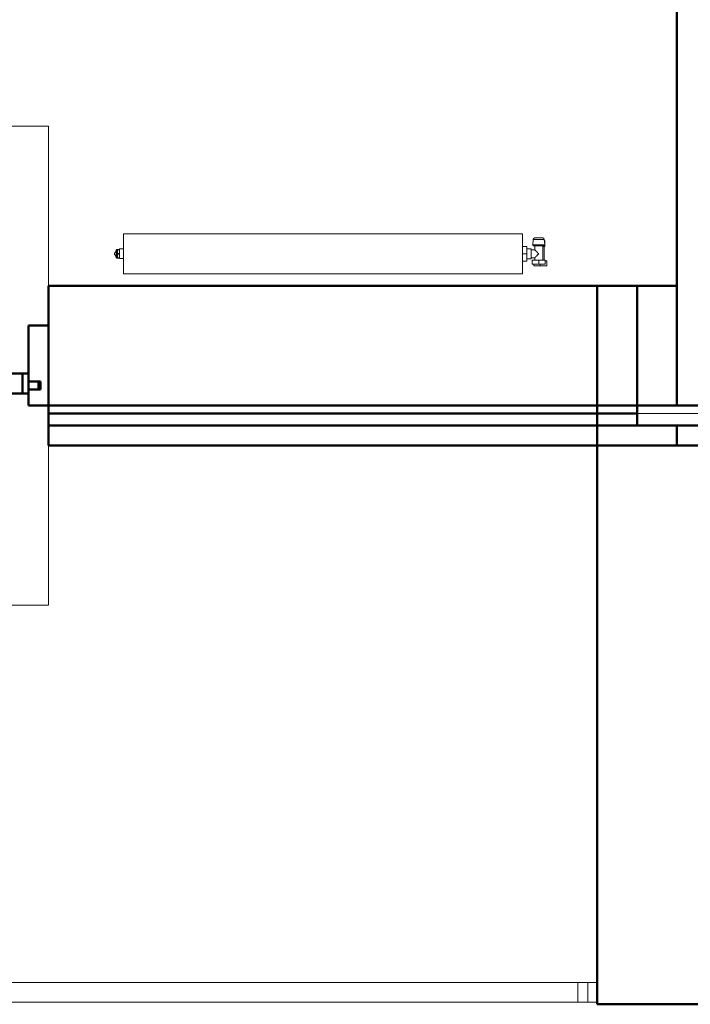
# Model space of a CAD drawing. Header units: millimetres. Extents: x 106 to 24511, y 2709 to 39091.
# Tile 5 of 87: x 13383 to 15064, y 28638 to 31104. Entities that reach past the tile are written whole.
import ezdxf

# ---------------------------------------------------------------- set-up
doc = ezdxf.new("R2010")
doc.units = ezdxf.units.MM
doc.linetypes.add('ADSK_Скрыто', pattern=[300, 150, -150])
for name, color, linetype, lineweight in [('A-DETL-____-HDLN', 90, 'ADSK_Скрыто', 9), ('A-GENM-____-MCUT', 13, 'Continuous', 50), ('A-GENM-____-OTLN', 13, 'Continuous', 20), ('A-PART-____-MCUT', 2, 'Continuous', 50), ('A-PART-____-OTLN', 2, 'Continuous', 20), ('A-WALL-____-MCUT', 113, 'Continuous', 50), ('A-WALL-____-OTLN', 113, 'Continuous', 20), ('M-EQPM-____-OTLN', 50, 'Continuous', 20), ('Ограждение', 7, 'Continuous', 20)]:
    doc.layers.add(name, color=color, linetype=linetype, lineweight=lineweight)

# ---------------------------------------------------------------- blocks, each defined once
blk = doc.blocks.new('Прямая форма - Masonry Block - Structural-612045-В_Этаж 03_Вентиляция')
at = {"layer": 'A-WALL-____-MCUT', "color": 9}
for p, q in [((4200, 400), (2625.1, 400)), ((2625.1, 400), (2625.1, 100)), ((4200, 100), (4200, 400)), ((2625.1, 100), (4200, 100))]:
    blk.add_line(p, q, dxfattribs=at)
at = {"layer": 'A-WALL-____-OTLN', "color": 253}
for p, q in [((0, 340.2), (0, 400)), ((0, 400), (0, 400)), ((0, 340.2), (0, 400)), ((0, 400), (0, 400)), ((0, 400), (0, 400)), ((0, 400), (0, 400)), ((0, 340.2), (0, 256.7)), ((0, 256.7), (0, 340.2)), ((0, 256.7), (0, 100)), ((0, 256.7), (0, 100)), ((0, 100), (0, 100)), ((0, 100), (0, 100))]:
    blk.add_line(p, q, dxfattribs=at)
blk = doc.blocks.new('Прямая форма - Gypsum Plasterboard - Waterproof-612046-В_Этаж 03_Вентиляция')
at = {"layer": 'A-WALL-____-MCUT', "color": 9}
for p, q in [((4200, 50), (2625.1, 50)), ((2625.1, 50), (2625.1, 0)), ((4200, 0), (4200, 50)), ((2625.1, 0), (4200, 0))]:
    blk.add_line(p, q, dxfattribs=at)
at = {"layer": 'A-WALL-____-OTLN', "color": 253}
for p, q in [((0, 13.9), (0, 50)), ((0, 36.1), (0, 50)), ((0, 50), (0, 50)), ((0, 50), (0, 50)), ((0, 50), (0, 50)), ((0, 50), (0, 50)), ((0, 36.1), (0, 0)), ((0, 13.9), (0, 0)), ((0, 0), (0, 0)), ((0, 0), (0, 0)), ((0, 0), (0, 0)), ((0, 0), (0, 0))]:
    blk.add_line(p, q, dxfattribs=at)
blk = doc.blocks.new('Прямая форма - Concrete - Structural-612047-В_Этаж 03_Вентиляция')
at = {"layer": 'A-WALL-____-MCUT', "color": 9}
for p, q in [((4100, 100), (2625.1, 100)), ((2625.1, 100), (2625.1, 80)), ((4100, 80), (4100, 100)), ((2625.1, 80), (4100, 80))]:
    blk.add_line(p, q, dxfattribs=at)
at = {"layer": 'A-WALL-____-OTLN', "color": 253}
for p, q in [((0, 85.6), (0, 100)), ((0, 94.4), (0, 100)), ((0, 100), (0, 100)), ((0, 100), (0, 100)), ((0, 94.4), (0, 80)), ((0, 85.6), (0, 80)), ((0, 80), (0, 80)), ((0, 80), (0, 80)), ((0, 80), (0, 80)), ((0, 80), (0, 80)), ((4100, 80), (4296, 80))]:
    blk.add_line(p, q, dxfattribs=at)
blk = doc.blocks.new('Прямая форма - Insulation - Thermal Break-612048-В_Этаж 03_Вентиляция')
at = {"layer": 'A-WALL-____-MCUT', "color": 9}
for p, q in [((4100, 80), (2625.1, 80)), ((2625.1, 80), (2625.1, 50)), ((4100, 50), (4100, 80)), ((2625.1, 50), (4100, 50))]:
    blk.add_line(p, q, dxfattribs=at)
at = {"layer": 'A-WALL-____-OTLN', "color": 253}
blk.add_line((4100, 80), (4296, 80), dxfattribs=at)
blk = doc.blocks.new('Прямая форма - SW - 004-612049-В_Этаж 03_Вентиляция')
for name in ['Прямая форма - Masonry Block - Structural-612045-В_Этаж 03_Вентиляция', 'Прямая форма - Concrete - Structural-612047-В_Этаж 03_Вентиляция', 'Прямая форма - Insulation - Thermal Break-612048-В_Этаж 03_Вентиляция', 'Прямая форма - Gypsum Plasterboard - Waterproof-612046-В_Этаж 03_Вентиляция']:
    blk.add_blockref(name, (0, 0))
blk = doc.blocks.new('Family - Masonry Block - Structural-612051-В_Этаж 03_Вентиляция')
at = {"layer": 'A-PART-____-MCUT', "color": 9}
for p, q in [((4200, 400), (2625.1, 400)), ((2625.1, 400), (2625.1, 100)), ((4200, 100), (4200, 400)), ((2625.1, 100), (4200, 100))]:
    blk.add_line(p, q, dxfattribs=at)
at = {"layer": 'A-PART-____-OTLN', "color": 253}
for p, q in [((0, 340.2), (0, 400)), ((0, 400), (0, 400)), ((0, 340.2), (0, 400)), ((0, 400), (0, 400)), ((0, 400), (0, 400)), ((0, 400), (0, 400)), ((0, 340.2), (0, 256.7)), ((0, 256.7), (0, 340.2)), ((0, 256.7), (0, 100)), ((0, 256.7), (0, 100)), ((0, 100), (0, 100)), ((0, 100), (0, 100))]:
    blk.add_line(p, q, dxfattribs=at)
blk = doc.blocks.new('Family - Gypsum Plasterboard - Waterproof-612053-В_Этаж 03_Вентиляция')
at = {"layer": 'A-PART-____-MCUT', "color": 9}
for p, q in [((4200, 50), (2625.1, 50)), ((2625.1, 50), (2625.1, 0)), ((4200, 0), (4200, 50)), ((2625.1, 0), (4200, 0))]:
    blk.add_line(p, q, dxfattribs=at)
at = {"layer": 'A-PART-____-OTLN', "color": 253}
for p, q in [((0, 13.9), (0, 50)), ((0, 36.1), (0, 50)), ((0, 50), (0, 50)), ((0, 50), (0, 50)), ((0, 50), (0, 50)), ((0, 50), (0, 50)), ((0, 36.1), (0, 0)), ((0, 13.9), (0, 0)), ((0, 0), (0, 0)), ((0, 0), (0, 0)), ((0, 0), (0, 0)), ((0, 0), (0, 0))]:
    blk.add_line(p, q, dxfattribs=at)
blk = doc.blocks.new('Family - OP - 004-612055-В_Этаж 03_Вентиляция')
at = {"layer": 'A-GENM-____-MCUT', "lineweight": 9}
for p, q in [((27423.3, 30837.6), (27423.3, 29637.6)), ((30048.3, 30837.6), (27423.3, 30837.6)), ((30048.3, 29637.6), (30048.3, 30837.6)), ((27423.3, 29637.6), (30048.3, 29637.6))]:
    blk.add_line(p, q, dxfattribs=at)
blk = doc.blocks.new('Family - Concrete - Structural-612057-В_Этаж 03_Вентиляция')
at = {"layer": 'A-PART-____-MCUT', "color": 9}
for p, q in [((4100, 100), (2625.1, 100)), ((2625.1, 100), (2625.1, 80)), ((4100, 80), (4100, 100)), ((2625.1, 80), (4100, 80))]:
    blk.add_line(p, q, dxfattribs=at)
at = {"layer": 'A-PART-____-OTLN', "color": 253}
for p, q in [((0, 85.6), (0, 100)), ((0, 94.4), (0, 100)), ((0, 100), (0, 100)), ((0, 100), (0, 100)), ((0, 94.4), (0, 80)), ((0, 85.6), (0, 80)), ((0, 80), (0, 80)), ((0, 80), (0, 80)), ((0, 80), (0, 80)), ((0, 80), (0, 80)), ((4100, 80), (4296, 80))]:
    blk.add_line(p, q, dxfattribs=at)
blk = doc.blocks.new('Family - Insulation - Thermal Break-612059-В_Этаж 03_Вентиляция')
at = {"layer": 'A-PART-____-MCUT', "color": 9}
for p, q in [((4100, 80), (2625.1, 80)), ((2625.1, 80), (2625.1, 50)), ((4100, 50), (4100, 80)), ((2625.1, 50), (4100, 50))]:
    blk.add_line(p, q, dxfattribs=at)
at = {"layer": 'A-PART-____-OTLN', "color": 253}
blk.add_line((4100, 80), (4296, 80), dxfattribs=at)
blk = doc.blocks.new('Прямая форма - V line-612216-В_Этаж 03_Вентиляция')
at = {"layer": 'Ограждение', "color": 253}
for p, q in [((36.4, -5), (84.5, -5)), ((84.5, -5), (84.5, -55)), ((36.4, -55), (84.5, -55))]:
    blk.add_line(p, q, dxfattribs=at)
blk = doc.blocks.new('Прямая форма - Steel - Stainless-612217-В_Этаж 03_Вентиляция')
blk.add_blockref('Прямая форма - V line-612216-В_Этаж 03_Вентиляция', (0, 0))
blk = doc.blocks.new('Прямая форма - Steel - Stainless-612222-В_Этаж 03_Вентиляция')
at = {"layer": 'Ограждение', "color": 253}
for p, q in [((59.5, -55), (59.5, -5)), ((4011.9, -5), (59.5, -5)), ((4011.9, -5), (4011.9, -55)), ((4011.9, -55), (59.5, -55))]:
    blk.add_line(p, q, dxfattribs=at)
blk = doc.blocks.new('Прямая форма - V line-612225-В_Этаж 03_Вентиляция')
at = {"layer": 'Ограждение', "color": 253}
for p, q in [((3986.9, -5), (4036.4, -5)), ((3986.9, -5), (3986.9, -55)), ((3986.9, -55), (4036.4, -55))]:
    blk.add_line(p, q, dxfattribs=at)
blk = doc.blocks.new('Прямая форма - Steel - Stainless-612226-В_Этаж 03_Вентиляция')
blk.add_blockref('Прямая форма - V line-612225-В_Этаж 03_Вентиляция', (0, 0))
blk = doc.blocks.new('Прямая форма - RAILING - 004-612237-В_Этаж 03_Вентиляция')
for name in ['Прямая форма - Steel - Stainless-612217-В_Этаж 03_Вентиляция', 'Прямая форма - Steel - Stainless-612222-В_Этаж 03_Вентиляция', 'Прямая форма - Steel - Stainless-612226-В_Этаж 03_Вентиляция']:
    blk.add_blockref(name, (0, 0))
blk = doc.blocks.new('Family - V line-612241-В_Этаж 03_Вентиляция')
at = {"layer": 'A-PART-____-OTLN', "color": 253}
for p, q in [((36.4, -5), (84.5, -5)), ((84.5, -5), (84.5, -55)), ((36.4, -55), (84.5, -55))]:
    blk.add_line(p, q, dxfattribs=at)
blk = doc.blocks.new('Family - Steel - Stainless-612242-В_Этаж 03_Вентиляция')
blk.add_blockref('Family - V line-612241-В_Этаж 03_Вентиляция', (0, 0))
blk = doc.blocks.new('Family - Steel - Stainless-612250-В_Этаж 03_Вентиляция')
at = {"layer": 'A-PART-____-OTLN', "color": 253}
for p, q in [((59.5, -55), (59.5, -5)), ((4011.9, -5), (59.5, -5)), ((4011.9, -5), (4011.9, -55)), ((4011.9, -55), (59.5, -55))]:
    blk.add_line(p, q, dxfattribs=at)
blk = doc.blocks.new('Прямая форма - Masonry Block - Structural-612527-В_Этаж 03_Вентиляция')
at = {"layer": 'A-WALL-____-MCUT', "color": 9}
for p, q in [((545.5, -100), (350, -100)), ((350, -100), (350, -104)), ((350, -104), (350, -300)), ((545.5, -132.9), (545.5, -100)), ((1800, -132.9), (545.5, -132.9)), ((1800, -400), (1800, -132.9)), ((0, -300), (0, -400)), ((350, -300), (0, -300)), ((0, -400), (1800, -400))]:
    blk.add_line(p, q, dxfattribs=at)
at = {"layer": 'A-WALL-____-OTLN', "color": 253}
for p, q in [((602.5, -100), (545.5, -132.9)), ((545.5, -100), (602.5, -100)), ((1800, -100), (602.5, -100)), ((1800, -132.9), (1800, -100))]:
    blk.add_line(p, q, dxfattribs=at)
blk = doc.blocks.new('Прямая форма - Insulation - Thermal Break-612528-В_Этаж 03_Вентиляция')
at = {"layer": 'A-WALL-____-MCUT', "color": 9}
for p, q in [((320, -50), (0, -50)), ((0, -50), (0, -80)), ((320, -80), (320, -50)), ((1800, -50), (350, -50)), ((350, -50), (350, -80)), ((1800, -80), (1800, -50)), ((0, -80), (320, -80)), ((350, -80), (1800, -80))]:
    blk.add_line(p, q, dxfattribs=at)
blk = doc.blocks.new('Прямая форма - Concrete - Structural-612529-В_Этаж 03_Вентиляция')
at = {"layer": 'A-WALL-____-MCUT', "color": 9}
for p, q in [((0, -80), (0, -100)), ((300, -80), (0, -80)), ((300, -100), (300, -80)), ((350, -80), (350, -100)), ((545.5, -80), (350, -80)), ((545.5, -100), (545.5, -80)), ((0, -100), (300, -100)), ((350, -100), (545.5, -100))]:
    blk.add_line(p, q, dxfattribs=at)
at = {"layer": 'A-WALL-____-OTLN', "color": 253}
for p, q in [((602.5, -100), (637.2, -80)), ((1800, -100), (1800, -80)), ((602.5, -100), (545.5, -100)), ((1800, -100), (602.5, -100))]:
    blk.add_line(p, q, dxfattribs=at)
blk = doc.blocks.new('Прямая форма - Gypsum Plasterboard - Waterproof-612530-В_Этаж 03_Вентиляция')
at = {"layer": 'A-WALL-____-MCUT', "color": 9}
for p, q in [((400, 0), (400, -50)), ((545.5, 0), (400, 0)), ((545.5, -50), (545.5, 0)), ((400, -50), (545.5, -50))]:
    blk.add_line(p, q, dxfattribs=at)
at = {"layer": 'A-WALL-____-OTLN', "color": 253}
for p, q in [((775.7, 0), (545.5, 0)), ((775.7, 0), (1800, 0)), ((1800, -50), (1800, 0)), ((689.1, -50), (775.7, 0))]:
    blk.add_line(p, q, dxfattribs=at)
blk = doc.blocks.new('Прямая форма - SW - 005-612531-В_Этаж 03_Вентиляция')
for name in ['Прямая форма - Gypsum Plasterboard - Waterproof-612530-В_Этаж 03_Вентиляция', 'Прямая форма - Insulation - Thermal Break-612528-В_Этаж 03_Вентиляция', 'Прямая форма - Concrete - Structural-612529-В_Этаж 03_Вентиляция', 'Прямая форма - Masonry Block - Structural-612527-В_Этаж 03_Вентиляция']:
    blk.add_blockref(name, (0, 0))
blk = doc.blocks.new('Family - Masonry Block - Structural-612533-В_Этаж 03_Вентиляция')
at = {"layer": 'A-PART-____-MCUT', "color": 9}
for p, q in [((545.5, -100), (350, -100)), ((350, -100), (350, -104)), ((350, -104), (350, -300)), ((545.5, -132.9), (545.5, -100)), ((1800, -132.9), (545.5, -132.9)), ((1800, -400), (1800, -132.9)), ((0, -300), (0, -400)), ((350, -300), (0, -300)), ((0, -400), (1800, -400))]:
    blk.add_line(p, q, dxfattribs=at)
at = {"layer": 'A-PART-____-OTLN', "color": 253}
for p, q in [((602.5, -100), (545.5, -132.9)), ((545.5, -100), (602.5, -100)), ((1800, -100), (602.5, -100)), ((1800, -132.9), (1800, -100))]:
    blk.add_line(p, q, dxfattribs=at)
blk = doc.blocks.new('Прямая форма - Glass-612959-В_Этаж 03_Вентиляция')
at = {"layer": 'A-WALL-____-MCUT', "color": 9}
for p, q in [((417.5, 6), (-417.5, 6)), ((-417.5, 6), (-417.5, -10)), ((417.5, -10), (417.5, 6)), ((-417.5, -10), (417.5, -10))]:
    blk.add_line(p, q, dxfattribs=at)
blk = doc.blocks.new('Прямая форма - V line-612964-В_Этаж 03_Вентиляция')
at = {"layer": 'A-WALL-____-MCUT', "color": 9}
for p, q in [((-2062.5, 150), (-2112.5, 150)), ((-2112.5, 150), (-2112.5, -50)), ((-2062.5, 10), (-2062.5, 150)), ((-2087.5, 10), (-2062.5, 10)), ((-2087.5, -10), (-2087.5, 10)), ((-2062.5, -10), (-2087.5, -10)), ((-2062.5, -50), (-2062.5, -10)), ((-2112.5, -50), (-2062.5, -50))]:
    blk.add_line(p, q, dxfattribs=at)
blk = doc.blocks.new('Прямая форма - Iron-612965-В_Этаж 03_Вентиляция')
blk.add_blockref('Прямая форма - V line-612964-В_Этаж 03_Вентиляция', (0, 0))
blk = doc.blocks.new('Прямая форма - V line-612966-В_Этаж 03_Вентиляция')
at = {"layer": 'A-WALL-____-MCUT', "color": 9}
for p, q in [((-482.5, 10), (-2092.5, 10)), ((-2092.5, 10), (-2092.5, -10)), ((-482.5, -10), (-482.5, 10)), ((-2092.5, -10), (-482.5, -10))]:
    blk.add_line(p, q, dxfattribs=at)
blk = doc.blocks.new('Прямая форма - Iron-612967-В_Этаж 03_Вентиляция')
blk.add_blockref('Прямая форма - V line-612966-В_Этаж 03_Вентиляция', (0, 0))
blk = doc.blocks.new('Прямая форма - Iron-612970-В_Этаж 03_Вентиляция')
at = {"layer": 'A-WALL-____-MCUT', "color": 9}
for p, q in [((-462.5, 30), (-462.5, -20)), ((-402.5, 30), (-462.5, 30)), ((-462.5, 30), (-462.5, -20)), ((-447.5, 30), (-462.5, 30)), ((-447.5, 30), (-447.5, -20)), ((-417.5, 30), (-447.5, 30)), ((-447.5, -20), (-447.5, 30)), ((-417.5, -20), (-417.5, 30)), ((-402.5, -20), (-402.5, 30)), ((462.5, 30), (402.5, 30)), ((402.5, 30), (402.5, -20)), ((417.5, 30), (417.5, -20)), ((447.5, 30), (417.5, 30)), ((462.5, 30), (447.5, 30)), ((447.5, 30), (447.5, -20)), ((447.5, -20), (447.5, 30)), ((462.5, -20), (462.5, 30)), ((462.5, -20), (462.5, 30)), ((-492.5, 10), (-492.5, -10)), ((-462.5, 10), (-492.5, 10)), ((-462.5, -10), (-462.5, 10)), ((492.5, 10), (462.5, 10)), ((462.5, 10), (462.5, -10)), ((492.5, -10), (492.5, 10)), ((-492.5, -10), (-462.5, -10)), ((-462.5, -20), (-402.5, -20)), ((-462.5, -20), (-447.5, -20)), ((-447.5, -20), (-417.5, -20)), ((402.5, -20), (462.5, -20)), ((417.5, -20), (447.5, -20)), ((447.5, -20), (462.5, -20)), ((462.5, -10), (492.5, -10))]:
    blk.add_line(p, q, dxfattribs=at)
blk = doc.blocks.new('Прямая форма - V line-612979-В_Этаж 03_Вентиляция')
at = {"layer": 'A-WALL-____-MCUT', "color": 9}
for p, q in [((-462.5, 150), (-512.5, 150)), ((-512.5, 150), (-512.5, 10)), ((-462.5, 10), (-462.5, 150)), ((-512.5, 10), (-462.5, 10)), ((-512.5, -10), (-512.5, -50)), ((-462.5, -10), (-512.5, -10)), ((-462.5, -50), (-462.5, -10)), ((-512.5, -50), (-462.5, -50))]:
    blk.add_line(p, q, dxfattribs=at)
blk = doc.blocks.new('Прямая форма - Iron-612980-В_Этаж 03_Вентиляция')
blk.add_blockref('Прямая форма - V line-612979-В_Этаж 03_Вентиляция', (0, 0))
blk = doc.blocks.new('Прямая форма - V line-612987-В_Этаж 03_Вентиляция')
at = {"layer": 'A-WALL-____-MCUT', "color": 9}
for p, q in [((512.5, 150), (462.5, 150)), ((462.5, 150), (462.5, 10)), ((512.5, -50), (512.5, 150)), ((462.5, 10), (487.5, 10)), ((487.5, 10), (487.5, -10)), ((487.5, -10), (462.5, -10)), ((462.5, -10), (462.5, -50)), ((462.5, -50), (512.5, -50))]:
    blk.add_line(p, q, dxfattribs=at)
blk = doc.blocks.new('Прямая форма - Iron-612988-В_Этаж 03_Вентиляция')
blk.add_blockref('Прямая форма - V line-612987-В_Этаж 03_Вентиляция', (0, 0))
blk = doc.blocks.new('Прямая форма - CW-002-612995-В_Этаж 03_Вентиляция')
for name in ['Прямая форма - Iron-612965-В_Этаж 03_Вентиляция', 'Прямая форма - Iron-612980-В_Этаж 03_Вентиляция', 'Прямая форма - Iron-612988-В_Этаж 03_Вентиляция', 'Прямая форма - Iron-612970-В_Этаж 03_Вентиляция', 'Прямая форма - Iron-612967-В_Этаж 03_Вентиляция', 'Прямая форма - Glass-612959-В_Этаж 03_Вентиляция']:
    blk.add_blockref(name, (0, 0))
blk = doc.blocks.new('Family - Iron-613014-В_Этаж 03_Вентиляция')
at = {"layer": 'A-PART-____-MCUT', "color": 9}
for p, q in [((-462.5, 30), (-462.5, -20)), ((-402.5, 30), (-462.5, 30)), ((-462.5, 30), (-462.5, -20)), ((-447.5, 30), (-462.5, 30)), ((-447.5, 30), (-447.5, -20)), ((-417.5, 30), (-447.5, 30)), ((-447.5, -20), (-447.5, 30)), ((-417.5, -20), (-417.5, 30)), ((-402.5, -20), (-402.5, 30)), ((462.5, 30), (402.5, 30)), ((402.5, 30), (402.5, -20)), ((417.5, 30), (417.5, -20)), ((447.5, 30), (417.5, 30)), ((462.5, 30), (447.5, 30)), ((447.5, 30), (447.5, -20)), ((447.5, -20), (447.5, 30)), ((462.5, -20), (462.5, 30)), ((462.5, -20), (462.5, 30)), ((-492.5, 10), (-492.5, -10)), ((-462.5, 10), (-492.5, 10)), ((-462.5, -10), (-462.5, 10)), ((492.5, 10), (462.5, 10)), ((462.5, 10), (462.5, -10)), ((492.5, -10), (492.5, 10)), ((-492.5, -10), (-462.5, -10)), ((-462.5, -20), (-402.5, -20)), ((-462.5, -20), (-447.5, -20)), ((-447.5, -20), (-417.5, -20)), ((402.5, -20), (462.5, -20)), ((417.5, -20), (447.5, -20)), ((447.5, -20), (462.5, -20)), ((462.5, -10), (492.5, -10))]:
    blk.add_line(p, q, dxfattribs=at)
blk = doc.blocks.new('Family - V line-613040-В_Этаж 03_Вентиляция')
at = {"layer": 'A-PART-____-MCUT', "color": 9}
for p, q in [((512.5, 150), (462.5, 150)), ((462.5, 150), (462.5, 10)), ((512.5, -50), (512.5, 150)), ((462.5, 10), (487.5, 10)), ((487.5, 10), (487.5, -10)), ((487.5, -10), (462.5, -10)), ((462.5, -10), (462.5, -50)), ((462.5, -50), (512.5, -50))]:
    blk.add_line(p, q, dxfattribs=at)
blk = doc.blocks.new('Family - Iron-613041-В_Этаж 03_Вентиляция')
blk.add_blockref('Family - V line-613040-В_Этаж 03_Вентиляция', (0, 0))
blk = doc.blocks.new('Прямая форма - V line-613089-В_Этаж 03_Вентиляция')
at = {"layer": 'A-WALL-____-MCUT', "color": 9}
for p, q in [((50, 100), (0, 100)), ((0, 100), (0, 4)), ((50, 4), (50, 100)), ((3730, 100), (100, 100)), ((100, 100), (100, 4))]:
    blk.add_line(p, q, dxfattribs=at)
blk = doc.blocks.new('Прямая форма - SW - 014-613090-В_Этаж 03_Вентиляция')
blk.add_blockref('Прямая форма - V line-613089-В_Этаж 03_Вентиляция', (0, 0))
blk = doc.blocks.new('V line_ifc_RVT-1-В_Этаж 03_Вентиляция')
at = {"layer": 'A-GENM-____-OTLN', "color": 253, "lineweight": 20}
blk.add_blockref('Family - OP - 004-612055-В_Этаж 03_Вентиляция', (0, 0), dxfattribs=at)
at = {"layer": 'A-PART-____-OTLN', "color": 253, "lineweight": 20}
for name, p in [('Family - Masonry Block - Structural-612051-В_Этаж 03_Вентиляция', (27423.2, 30037.6)), ('Family - Iron-613041-В_Этаж 03_Вентиляция', (29535.8, 30187.6)), ('Family - Iron-613014-В_Этаж 03_Вентиляция', (29535.8, 30187.6)), ('Family - Concrete - Structural-612057-В_Этаж 03_Вентиляция', (27423.2, 30037.6)), ('Family - Insulation - Thermal Break-612059-В_Этаж 03_Вентиляция', (27423.2, 30037.6)), ('Family - Gypsum Plasterboard - Waterproof-612053-В_Этаж 03_Вентиляция', (27423.2, 30037.6))]:
    blk.add_blockref(name, p, dxfattribs=at)
for name, p, rotation in [('Family - Masonry Block - Structural-612533-В_Этаж 03_Вентиляция', (31823.2, 30437.6), 270), ('Family - Steel - Stainless-612250-В_Этаж 03_Вентиляция', (31459.7, 28637.6), 180), ('Family - Steel - Stainless-612242-В_Этаж 03_Вентиляция', (31459.7, 28637.6), 180)]:
    blk.add_blockref(name, p, dxfattribs=dict(at, rotation=rotation))
at = {"layer": 'A-WALL-____-OTLN', "color": 253, "lineweight": 20}
for name, p, rotation in [('Прямая форма - SW - 014-613090-В_Этаж 03_Вентиляция', (31723.2, 30037.6), 90), ('Прямая форма - SW - 005-612531-В_Этаж 03_Вентиляция', (31823.2, 30437.6), 270)]:
    blk.add_blockref(name, p, dxfattribs=dict(at, rotation=rotation))
for name, p in [('Прямая форма - SW - 004-612049-В_Этаж 03_Вентиляция', (27423.2, 30037.6)), ('Прямая форма - CW-002-612995-В_Этаж 03_Вентиляция', (29535.8, 30187.6))]:
    blk.add_blockref(name, p, dxfattribs=at)
at = {"layer": 'Ограждение', "color": 253, "lineweight": 20, "rotation": 180}
blk.add_blockref('Прямая форма - RAILING - 004-612237-В_Этаж 03_Вентиляция', (31459.7, 28637.6), dxfattribs=at)
blk = doc.blocks.new('ADSK_Радиатор универсальный_Боковое подключение_Клапаны - Радиатор 600х1000-1673180-В_Этаж 03_Вентиляция')
at = {"layer": 'A-DETL-____-HDLN', "flags": 128}
for points in [[(-554, 0), (-554, 0), (-554, 0), (-553.9, 0), (-553.8, 0)], [(-553.8, 0), (-553.9, 0), (-553.9, 0), (-554, 0), (-554, 0), (-554, 0)], [(-549.8, -20), (-549.9, -20), (-549.9, -20), (-550, -20), (-550, -20), (-550, -20), (-550, -20)], [(-550, -20), (-550, -20), (-550, -20), (-549.9, -20), (-549.9, -20), (-549.8, -20), (-549.7, -20)], [(-532, -20), (-532, -20), (-532, -20), (-532.1, -20), (-532.1, -20), (-532.2, -20), (-532.3, -20)], [(-532.3, -20), (-532.2, -20), (-532.1, -20), (-532.1, -20), (-532, -20), (-532, -20), (-532, -20), (-532, -20)], [(-528, 0), (-528, 0), (-528, 0), (-528.1, 0), (-528.2, 0), (-528.3, 0)], [(-528.2, 0), (-528.1, 0), (-528.1, 0), (-528, 0), (-528, 0), (-528, 0)]]:
    blk.add_lwpolyline(points, dxfattribs=at)
at = {"layer": 'M-EQPM-____-OTLN'}
for p, q in [((-561, 50), (-545, 50)), ((-561, 38), (-561, 50)), ((-545, 50), (-529, 50)), ((-545, 50), (-545, 46)), ((-529, 46), (-529, 50)), ((500, 70), (-500, 70)), ((-500, 70), (-500, -30)), ((-500, 70), (500, 70)), ((-500, -30), (-500, 70)), ((500, -30), (500, 70)), ((500, 70), (500, -30)), ((-557, 38), (-561, 38)), ((-557, 46), (-541, 46)), ((-557, 36), (-557, 46)), ((-541, 36), (-557, 36)), ((-555, 36), (-555, 2)), ((-551, 36), (-551, 0)), ((-541, 46), (-525, 46)), ((-541, 46), (-541, 36)), ((-525, 36), (-541, 36)), ((-531, 30), (-531, 36)), ((-522, 30), (-531, 30)), ((-525, 36), (-525, 46)), ((-511, 32.5), (-522, 32.5)), ((-522, 32.5), (-522, 7.5)), ((-511, 20), (-511, 38.5)), ((-500, 38.5), (-511, 38.5)), ((510, 32), (500, 32)), ((510, 30.9), (510, 32)), ((510, 30.8), (510, 29.9)), ((510, 30.8), (515, 30.8)), ((515, 29.9), (510, 29.9)), ((510, 21.1), (510, 29.8)), ((517, 30.8), (515, 30.8)), ((515, 29.9), (515, 30.8)), ((515, 29.9), (515, 20.9)), ((517, 30.5), (517, 30.8)), ((517, 9.2), (517, 30.8)), ((-556.5, 2), (-556.5, -13)), ((-551.2, 2), (-556.5, 2)), ((-551, 0), (-531, 0)), ((-531, 0), (-531, 10)), ((-531, 10), (-522, 10)), ((-522, 7.5), (-511, 7.5)), ((-511, 1.5), (-511, 20)), ((-500, 20), (-511, 20)), ((-500, 1.5), (-511, 1.5)), ((500, 8), (510, 8)), ((510, 20.9), (510, 19.1)), ((510, 20.9), (515, 20.9)), ((515, 19.1), (510, 19.1)), ((510, 10.2), (510, 18.9)), ((510, 10.1), (510, 9.2)), ((510, 10.1), (515, 10.1)), ((515, 9.2), (510, 9.2)), ((510, 8), (510, 9.1)), ((515, 19.1), (515, 20.9)), ((515, 19.1), (515, 10.1)), ((515, 9.2), (515, 10.1)), ((515, 9.2), (517, 9.2)), ((517, 22.5), (522, 22.5)), ((517, 17.5), (522, 17.5)), ((517, 9.2), (517, 9.5)), ((522, 17.5), (522, 22.5)), ((-556.5, -13), (-555.2, -13)), ((-556, -2.3), (-554.9, -15.8)), ((-556, -2.3), (-551.6, -2.3)), ((-554.9, -15.8), (-527.1, -15.8)), ((-551.3, -2.3), (-526, -2.3)), ((-527.1, -15.8), (-526, -2.3)), ((-500, -30), (500, -30)), ((500, -30), (-500, -30))]:
    blk.add_line(p, q, dxfattribs=at)
at = {"layer": 'M-EQPM-____-OTLN', "flags": 128}
for points in [[(515, 30.8), (515.5, 30.7), (516, 30.6)], [(517, 29.9), (517.8, 29), (518.6, 27.5), (519.6, 24.3), (519.8, 22.5)], [(515, 9.2), (515.5, 9.3), (516, 9.4)], [(517, 10.1), (517.8, 11), (518.6, 12.5), (519.6, 15.7), (519.8, 17.5)], [(-556, -2.3), (-556, -2.3), (-556, -2.2), (-556, -2.1), (-556, -2), (-556, -1.9), (-556, -1.9), (-556, -1.8), (-556, -1.7), (-556, -1.6), (-555.9, -1.5), (-555.9, -1.5), (-555.9, -1.4), (-555.9, -1.3), (-555.9, -1.2), (-555.8, -1.2), (-555.8, -1.1), (-555.7, -1), (-555.7, -1), (-555.7, -0.9), (-555.6, -0.8), (-555.6, -0.8), (-555.5, -0.7), (-555.5, -0.6), (-555.4, -0.6), (-555.4, -0.5), (-555.3, -0.5), (-555.2, -0.4), (-555.2, -0.4), (-555.1, -0.3), (-555, -0.3), (-555, -0.2), (-554.9, -0.2), (-554.8, -0.2), (-554.7, -0.1), (-554.7, -0.1), (-554.6, -0.1), (-554.5, -0.1), (-554.4, 0), (-554.4, 0), (-554.3, 0), (-554.2, 0), (-554.1, 0), (-554, 0), (-554, 0)], [(-550, -20), (-550.2, -20), (-550.4, -20), (-550.6, -20), (-550.8, -19.9), (-551, -19.9), (-551.2, -19.9), (-551.4, -19.8), (-551.6, -19.7), (-551.8, -19.7), (-551.9, -19.6), (-552.1, -19.5), (-552.3, -19.4), (-552.5, -19.3), (-552.7, -19.2), (-552.8, -19.1), (-553, -19), (-553.1, -18.9), (-553.3, -18.8), (-553.4, -18.6), (-553.6, -18.5), (-553.7, -18.3), (-553.9, -18.2), (-554, -18), (-554.1, -17.9), (-554.2, -17.7), (-554.3, -17.5), (-554.4, -17.4), (-554.5, -17.2), (-554.6, -17), (-554.7, -16.8), (-554.7, -16.6), (-554.8, -16.4), (-554.8, -16.2), (-554.9, -16), (-554.9, -15.8)], [(-554, 0), (-554, 0), (-554, 0), (-553.9, 0), (-553.8, 0), (-553.7, 0), (-553.6, 0), (-553.5, 0), (-553.3, 0), (-553.2, 0), (-553, 0), (-552.8, 0), (-552.5, 0), (-552.3, 0), (-552, 0), (-551.7, 0), (-551.4, 0), (-551.1, 0), (-550.8, 0)], [(-528, 0), (-528, 0), (-528, 0), (-528.1, 0), (-528.2, 0), (-528.3, 0), (-528.4, 0), (-528.5, 0), (-528.7, 0), (-528.8, 0), (-529, 0), (-529.2, 0), (-529.5, 0), (-529.7, 0), (-530, 0), (-530.3, 0), (-530.6, 0), (-530.9, 0), (-531.2, 0), (-531.6, 0), (-531.9, 0), (-532.3, 0), (-532.7, 0), (-533.1, 0), (-533.5, 0), (-534, 0), (-534.4, 0), (-534.9, 0), (-535.3, 0), (-535.8, 0), (-536.3, 0), (-536.8, 0), (-537.3, 0), (-537.8, 0), (-538.3, 0), (-538.8, 0), (-539.3, 0), (-539.8, 0), (-540.3, 0), (-540.9, 0), (-541.4, 0), (-541.9, 0), (-542.4, 0), (-542.9, 0), (-543.4, 0), (-544, 0), (-544.5, 0), (-545, 0), (-545.4, 0), (-545.9, 0), (-546.4, 0), (-546.9, 0), (-547.3, 0), (-547.8, 0), (-548.2, 0), (-548.7, 0), (-549.1, 0), (-549.5, 0), (-549.9, 0), (-550.2, 0), (-550.6, 0), (-550.9, 0), (-551.3, 0), (-551.6, 0), (-551.9, 0), (-552.1, 0), (-552.4, 0), (-552.6, 0), (-552.9, 0), (-553.1, 0), (-553.2, 0), (-553.4, 0), (-553.6, 0), (-553.7, 0), (-553.8, 0), (-553.9, 0), (-553.9, 0), (-554, 0), (-554, 0), (-554, 0)], [(-546.3, -20), (-546.6, -20), (-546.9, -20), (-547.1, -20), (-547.4, -20), (-547.6, -20), (-547.9, -20), (-548.1, -20), (-548.3, -20), (-548.5, -20), (-548.7, -20), (-548.9, -20), (-549.1, -20), (-549.2, -20), (-549.4, -20), (-549.5, -20), (-549.6, -20), (-549.7, -20), (-549.8, -20), (-549.9, -20), (-549.9, -20), (-550, -20), (-550, -20), (-550, -20), (-550, -20)], [(-550, -20), (-550, -20), (-550, -20), (-549.9, -20), (-549.9, -20), (-549.8, -20), (-549.7, -20), (-549.6, -20), (-549.5, -20), (-549.4, -20), (-549.3, -20), (-549.1, -20), (-549, -20), (-548.8, -20), (-548.6, -20), (-548.4, -20), (-548.2, -20), (-548, -20), (-547.8, -20), (-547.5, -20), (-547.3, -20), (-547, -20), (-546.7, -20), (-546.5, -20), (-546.2, -20), (-545.9, -20), (-545.6, -20), (-545.2, -20), (-544.9, -20), (-544.6, -20), (-544.3, -20), (-543.9, -20), (-543.6, -20), (-543.2, -20), (-542.9, -20), (-542.5, -20), (-542.2, -20), (-541.8, -20), (-541.5, -20), (-541.1, -20), (-540.7, -20), (-540.4, -20), (-540, -20), (-539.7, -20), (-539.3, -20), (-539, -20), (-538.6, -20), (-538.3, -20), (-537.9, -20), (-537.6, -20), (-537.3, -20), (-536.9, -20), (-536.6, -20), (-536.3, -20), (-536, -20), (-535.7, -20), (-535.4, -20), (-535.1, -20), (-534.9, -20), (-534.6, -20), (-534.4, -20), (-534.1, -20), (-533.9, -20), (-533.7, -20), (-533.5, -20), (-533.3, -20), (-533.1, -20), (-532.9, -20), (-532.8, -20), (-532.6, -20), (-532.5, -20), (-532.4, -20), (-532.3, -20), (-532.2, -20), (-532.1, -20), (-532.1, -20), (-532, -20), (-532, -20), (-532, -20), (-532, -20)], [(-532, -20), (-532, -20), (-532, -20), (-532.1, -20), (-532.1, -20), (-532.2, -20), (-532.3, -20), (-532.4, -20), (-532.5, -20), (-532.6, -20), (-532.7, -20), (-532.9, -20), (-533, -20), (-533.2, -20), (-533.4, -20), (-533.6, -20), (-533.8, -20), (-534, -20), (-534.2, -20), (-534.5, -20), (-534.7, -20), (-535, -20), (-535.3, -20), (-535.5, -20), (-535.8, -20)], [(-527.1, -15.8), (-527.1, -16), (-527.2, -16.2), (-527.2, -16.4), (-527.3, -16.6), (-527.3, -16.8), (-527.4, -17), (-527.5, -17.2), (-527.6, -17.4), (-527.7, -17.5), (-527.8, -17.7), (-527.9, -17.9), (-528, -18), (-528.1, -18.2), (-528.3, -18.3), (-528.4, -18.5), (-528.6, -18.6), (-528.7, -18.8), (-528.9, -18.9), (-529, -19), (-529.2, -19.1), (-529.3, -19.2), (-529.5, -19.3), (-529.7, -19.4), (-529.9, -19.5), (-530.1, -19.6), (-530.2, -19.7), (-530.4, -19.7), (-530.6, -19.8), (-530.8, -19.9), (-531, -19.9), (-531.2, -19.9), (-531.4, -20), (-531.6, -20), (-531.8, -20), (-532, -20)], [(-531.4, 0), (-531.1, 0), (-530.7, 0), (-530.4, 0), (-530.1, 0), (-529.9, 0), (-529.6, 0), (-529.4, 0), (-529.1, 0), (-528.9, 0), (-528.8, 0), (-528.6, 0), (-528.4, 0), (-528.3, 0), (-528.2, 0), (-528.1, 0), (-528.1, 0), (-528, 0), (-528, 0), (-528, 0)], [(-528, 0), (-527.9, 0), (-527.8, 0), (-527.8, 0), (-527.7, 0), (-527.6, 0), (-527.5, -0.1), (-527.4, -0.1), (-527.4, -0.1), (-527.3, -0.1), (-527.2, -0.2), (-527.1, -0.2), (-527.1, -0.2), (-527, -0.3), (-526.9, -0.3), (-526.9, -0.3), (-526.8, -0.4), (-526.7, -0.4), (-526.7, -0.5), (-526.6, -0.6), (-526.6, -0.6), (-526.5, -0.7), (-526.5, -0.7), (-526.4, -0.8), (-526.4, -0.9), (-526.3, -0.9), (-526.3, -1), (-526.2, -1.1), (-526.2, -1.1), (-526.2, -1.2), (-526.1, -1.3), (-526.1, -1.4), (-526.1, -1.4), (-526.1, -1.5), (-526, -1.6), (-526, -1.7), (-526, -1.7), (-526, -1.8), (-526, -1.9), (-526, -2), (-526, -2.1), (-526, -2.1), (-526, -2.2), (-526, -2.3), (-526, -2.3)]]:
    blk.add_lwpolyline(points, dxfattribs=at)
at = {"layer": 'M-EQPM-____-OTLN'}
for points, knots in [([(-541, 20), (-540.4, 20.6), (-539.1, 21.9), (-537.5, 23.5), (-536.4, 24.6), (-535.8, 25.2), (-535.4, 25.6), (-535, 26), (-534.5, 26.5), (-534.1, 26.9), (-533.7, 27.3), (-533.4, 27.6), (-533, 28), (-532.7, 28.3), (-532.3, 28.7), (-532, 28.9), (-531.8, 29.2), (-531.6, 29.5), (-531.4, 29.6), (-531.2, 29.8), (-531, 29.9), (-531, 30), (-531, 30)], [0, 0, 0, 0, 0.142857, 0.285714, 0.357143, 0.392857, 0.428571, 0.464286, 0.5, 0.535714, 0.571429, 0.607143, 0.642857, 0.678571, 0.714286, 0.75, 0.785714, 0.821429, 0.857143, 0.892857, 0.928571, 1, 1, 1, 1]), ([(-531, 10), (-531, 10), (-531, 10.1), (-531.2, 10.2), (-531.4, 10.4), (-531.6, 10.5), (-531.8, 10.8), (-532, 11.1), (-532.3, 11.3), (-532.7, 11.7), (-533, 12), (-533.4, 12.4), (-533.7, 12.7), (-534.1, 13.1), (-534.7, 13.7), (-535.2, 14.2), (-535.8, 14.8), (-536.4, 15.4), (-537.5, 16.5), (-539.1, 18.1), (-540.4, 19.4), (-541, 20)], [0, 0, 0, 0, 0.071429, 0.107143, 0.142857, 0.178571, 0.214286, 0.25, 0.285714, 0.321429, 0.357143, 0.392857, 0.428571, 0.464286, 0.5, 0.571429, 0.607143, 0.642857, 0.714286, 0.857143, 1, 1, 1, 1])]:
    blk.add_open_spline(points, degree=3, knots=knots, dxfattribs=at)

msp = doc.modelspace()

# ---------------------------------------------------------------- block references
at = {"lineweight": 9}
msp.add_blockref('V line_ifc_RVT-1-В_Этаж 03_Вентиляция', (-16592.7, 0), dxfattribs=at)
at = {"layer": 'A-DETL-____-HDLN', "rotation": 180}
msp.add_blockref('ADSK_Радиатор универсальный_Боковое подключение_Клапаны - Радиатор 600х1000-1673180-В_Этаж 03_Вентиляция', (14143.1, 30537.6), dxfattribs=at)

doc.saveas('drawing.dxf')
